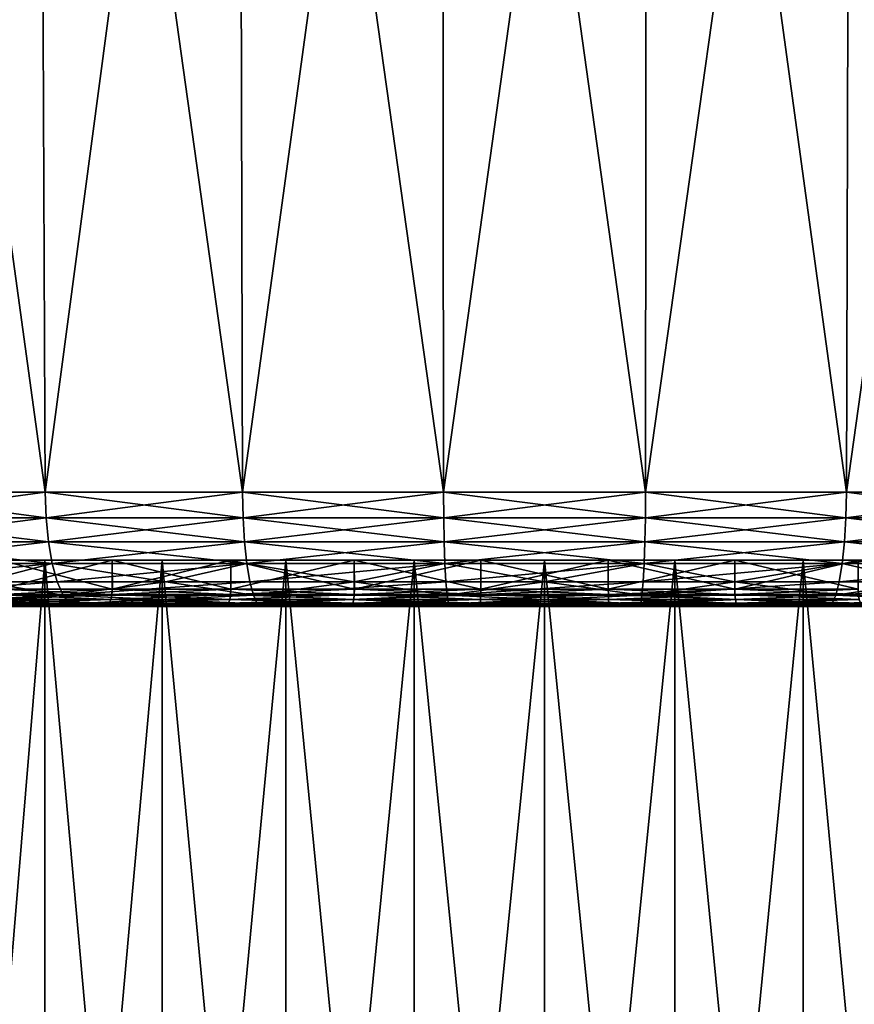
# Model space of a CAD drawing. Header units: metres. Extents: x -128 to 146, y -23 to 80.
# Tile 67 of 113: x 67 to 82, y 46 to 63. Entities that reach past the tile are written whole.
import ezdxf

# ---------------------------------------------------------------- set-up
doc = ezdxf.new("R2010")
doc.units = ezdxf.units.M
doc.layers.add('solid_509241_SW0001', color=7, linetype='CONTINUOUS')

msp = doc.modelspace()

# ---------------------------------------------------------------- linework, layer by layer
at = {"layer": 'solid_509241_SW0001'}
for points in [[(64.624939, 54.966671, -29.804159), (64.470505, 80, -30.19175), (67.805435, 80, -31.315411)], [(67.916946, 54.966648, 30.913363), (67.805435, 80, 31.315407), (64.470512, 80, 30.191746)], [(64.624939, 54.966671, 29.804155), (67.916946, 54.966648, 30.913363), (64.470512, 80, 30.191746)], [(67.916946, 54.966648, -30.913364), (64.624939, 54.966671, -29.804159), (67.805435, 80, -31.315411)], [(67.916946, 54.966648, -30.913364), (67.805435, 80, -31.315411), (71.242088, 80, -32.071869)], [(71.309586, 54.96664, 31.660139), (71.242088, 80, 32.071865), (67.805435, 80, 31.315407)], [(67.916946, 54.966648, 30.913363), (71.309586, 54.96664, 31.660139), (67.805435, 80, 31.315407)], [(71.309586, 54.96664, -31.660141), (67.916946, 54.966648, -30.913364), (71.242088, 80, -32.071869)], [(71.309586, 54.96664, -31.660141), (71.242088, 80, -32.071869), (74.740234, 80, -32.452328)], [(74.763077, 54.966663, 32.035728), (74.740234, 80, 32.452324), (71.242088, 80, 32.071865)], [(71.309586, 54.96664, 31.660139), (74.763077, 54.966663, 32.035728), (71.242088, 80, 32.071865)], [(74.763077, 54.966663, -32.035732), (71.309586, 54.96664, -31.660141), (74.740234, 80, -32.452328)], [(74.763077, 54.966663, -32.035732), (74.740234, 80, -32.452328), (78.259766, 80, -32.452328)], [(78.236923, 54.966663, 32.035728), (78.259766, 80, 32.452324), (74.740234, 80, 32.452324)], [(74.763077, 54.966663, 32.035728), (78.236923, 54.966663, 32.035728), (74.740234, 80, 32.452324)], [(78.236923, 54.966663, -32.035732), (74.763077, 54.966663, -32.035732), (78.259766, 80, -32.452328)], [(78.236923, 54.966663, -32.035732), (78.259766, 80, -32.452328), (81.757912, 80, -32.071869)], [(81.690414, 54.96664, -31.660141), (78.236923, 54.966663, -32.035732), (81.757912, 80, -32.071869)], [(78.236923, 54.966663, 32.035728), (81.690414, 54.96664, 31.660139), (78.259766, 80, 32.452324)], [(81.690414, 54.96664, 31.660139), (81.757912, 80, 32.071865), (78.259766, 80, 32.452324)], [(81.690414, 54.96664, -31.660141), (81.757912, 80, -32.071869), (85.194565, 80, -31.315411)], [(85.083054, 54.966648, -30.913364), (81.690414, 54.96664, -31.660141), (85.194565, 80, -31.315411)], [(81.690414, 54.96664, 31.660139), (85.083054, 54.966648, 30.913363), (81.757912, 80, 32.071865)], [(85.083054, 54.966648, 30.913363), (85.194565, 80, 31.315407), (81.757912, 80, 32.071865)], [(64.645821, 54.527153, -29.751743), (64.624939, 54.966671, -29.804159), (67.916946, 54.966648, -30.913364)], [(67.932037, 54.527153, 30.858997), (67.916946, 54.966648, 30.913363), (64.624939, 54.966671, 29.804155)], [(67.932037, 54.527153, 30.858997), (64.624939, 54.966671, 29.804155), (64.645821, 54.527153, 29.751741)], [(67.932037, 54.527153, -30.858999), (64.645821, 54.527153, -29.751743), (67.916946, 54.966648, -30.913364)], [(67.932037, 54.527153, -30.858999), (67.916946, 54.966648, -30.913364), (71.309586, 54.96664, -31.660141)], [(71.31871, 54.527153, 31.60446), (71.309586, 54.96664, 31.660139), (67.916946, 54.966648, 30.913363)], [(71.31871, 54.527153, 31.60446), (67.916946, 54.966648, 30.913363), (67.932037, 54.527153, 30.858997)], [(71.31871, 54.527153, -31.604462), (67.932037, 54.527153, -30.858999), (71.309586, 54.96664, -31.660141)], [(71.31871, 54.527153, -31.604462), (71.309586, 54.96664, -31.660141), (74.763077, 54.966663, -32.035732)], [(74.766129, 54.527153, 31.979389), (74.763077, 54.966663, 32.035728), (71.309586, 54.96664, 31.660139)], [(74.766129, 54.527153, 31.979389), (71.309586, 54.96664, 31.660139), (71.31871, 54.527153, 31.60446)], [(74.766129, 54.527153, -31.979391), (71.31871, 54.527153, -31.604462), (74.763077, 54.966663, -32.035732)], [(74.766129, 54.527153, -31.979391), (74.763077, 54.966663, -32.035732), (78.236923, 54.966663, -32.035732)], [(78.233871, 54.527153, 31.979389), (78.236923, 54.966663, 32.035728), (74.763077, 54.966663, 32.035728)], [(78.233871, 54.527153, 31.979389), (74.763077, 54.966663, 32.035728), (74.766129, 54.527153, 31.979389)], [(78.233871, 54.527153, -31.979391), (74.766129, 54.527153, -31.979391), (78.236923, 54.966663, -32.035732)], [(78.233871, 54.527153, -31.979391), (78.236923, 54.966663, -32.035732), (81.690414, 54.96664, -31.660141)], [(81.68129, 54.527153, 31.60446), (78.236923, 54.966663, 32.035728), (78.233871, 54.527153, 31.979389)], [(81.68129, 54.527153, -31.604462), (78.233871, 54.527153, -31.979391), (81.690414, 54.96664, -31.660141)], [(81.68129, 54.527153, 31.60446), (81.690414, 54.96664, 31.660139), (78.236923, 54.966663, 32.035728)], [(81.68129, 54.527153, -31.604462), (81.690414, 54.96664, -31.660141), (85.083054, 54.966648, -30.913364)], [(85.067963, 54.527153, -30.858999), (81.68129, 54.527153, -31.604462), (85.083054, 54.966648, -30.913364)], [(85.067963, 54.527153, 30.858997), (81.690414, 54.96664, 31.660139), (81.68129, 54.527153, 31.60446)], [(85.067963, 54.527153, 30.858997), (85.083054, 54.966648, 30.913363), (81.690414, 54.96664, 31.660139)], [(64.645821, 54.527153, 29.751741), (64.702087, 54.110447, 29.610519), (67.97271, 54.110447, 30.712521)], [(67.932037, 54.527153, 30.858997), (64.645821, 54.527153, 29.751741), (67.97271, 54.110447, 30.712521)], [(64.702087, 54.110447, -29.610523), (64.645821, 54.527153, -29.751743), (67.932037, 54.527153, -30.858999)], [(67.97271, 54.110447, -30.712524), (64.702087, 54.110447, -29.610523), (67.932037, 54.527153, -30.858999)], [(67.932037, 54.527153, 30.858997), (67.97271, 54.110447, 30.712521), (71.343307, 54.110447, 31.454445)], [(71.31871, 54.527153, 31.60446), (67.932037, 54.527153, 30.858997), (71.343307, 54.110447, 31.454445)], [(67.97271, 54.110447, -30.712524), (67.932037, 54.527153, -30.858999), (71.31871, 54.527153, -31.604462)], [(71.343307, 54.110447, -31.454449), (67.97271, 54.110447, -30.712524), (71.31871, 54.527153, -31.604462)], [(71.31871, 54.527153, 31.60446), (71.343307, 54.110447, 31.454445), (74.774361, 54.110447, 31.827595)], [(74.766129, 54.527153, 31.979389), (71.31871, 54.527153, 31.60446), (74.774361, 54.110447, 31.827595)], [(71.343307, 54.110447, -31.454449), (71.31871, 54.527153, -31.604462), (74.766129, 54.527153, -31.979391)], [(74.774361, 54.110447, -31.827597), (71.343307, 54.110447, -31.454449), (74.766129, 54.527153, -31.979391)], [(74.766129, 54.527153, 31.979389), (74.774361, 54.110447, 31.827595), (78.225639, 54.110447, 31.827595)], [(78.233871, 54.527153, 31.979389), (74.766129, 54.527153, 31.979389), (78.225639, 54.110447, 31.827595)], [(74.774361, 54.110447, -31.827597), (74.766129, 54.527153, -31.979391), (78.233871, 54.527153, -31.979391)], [(78.225639, 54.110447, -31.827597), (74.774361, 54.110447, -31.827597), (78.233871, 54.527153, -31.979391)], [(78.233871, 54.527153, 31.979389), (78.225639, 54.110447, 31.827595), (81.656693, 54.110447, 31.454445)], [(78.225639, 54.110447, -31.827597), (78.233871, 54.527153, -31.979391), (81.68129, 54.527153, -31.604462)], [(81.656693, 54.110447, -31.454449), (78.225639, 54.110447, -31.827597), (81.68129, 54.527153, -31.604462)], [(81.68129, 54.527153, 31.60446), (78.233871, 54.527153, 31.979389), (81.656693, 54.110447, 31.454445)], [(81.68129, 54.527153, 31.60446), (81.656693, 54.110447, 31.454445), (85.02729, 54.110447, 30.712521)], [(81.656693, 54.110447, -31.454449), (81.68129, 54.527153, -31.604462), (85.067963, 54.527153, -30.858999)], [(85.02729, 54.110447, -30.712524), (81.656693, 54.110447, -31.454449), (85.067963, 54.527153, -30.858999)], [(85.067963, 54.527153, 30.858997), (81.68129, 54.527153, 31.60446), (85.02729, 54.110447, 30.712521)], [(64.702087, 54.110447, 29.610519), (64.79097, 53.737499, 29.387447), (68.036949, 53.737499, 30.481146)], [(67.97271, 54.110447, 30.712521), (64.702087, 54.110447, 29.610519), (68.036949, 53.737499, 30.481146)], [(64.79097, 53.737499, -29.387451), (64.702087, 54.110447, -29.610523), (67.97271, 54.110447, -30.712524)], [(68.036949, 53.737499, -30.48115), (64.79097, 53.737499, -29.387451), (67.97271, 54.110447, -30.712524)], [(67.97271, 54.110447, 30.712521), (68.036949, 53.737499, 30.481146), (71.382156, 53.737499, 31.217482)], [(71.343307, 54.110447, 31.454445), (67.97271, 54.110447, 30.712521), (71.382156, 53.737499, 31.217482)], [(68.036949, 53.737499, -30.48115), (67.97271, 54.110447, -30.712524), (71.343307, 54.110447, -31.454449)], [(71.382156, 53.737499, -31.217484), (68.036949, 53.737499, -30.48115), (71.343307, 54.110447, -31.454449)], [(71.343307, 54.110447, 31.454445), (71.382156, 53.737499, 31.217482), (74.787361, 53.737499, 31.587818)], [(74.774361, 54.110447, 31.827595), (71.343307, 54.110447, 31.454445), (74.787361, 53.737499, 31.587818)], [(71.382156, 53.737499, -31.217484), (71.343307, 54.110447, -31.454449), (74.774361, 54.110447, -31.827597)], [(74.787361, 53.737499, -31.587822), (71.382156, 53.737499, -31.217484), (74.774361, 54.110447, -31.827597)], [(74.774361, 54.110447, 31.827595), (74.787361, 53.737499, 31.587818), (78.212639, 53.737499, 31.587818)], [(78.225639, 54.110447, 31.827595), (74.774361, 54.110447, 31.827595), (78.212639, 53.737499, 31.587818)], [(74.787361, 53.737499, -31.587822), (74.774361, 54.110447, -31.827597), (78.225639, 54.110447, -31.827597)], [(78.212639, 53.737499, -31.587822), (74.787361, 53.737499, -31.587822), (78.225639, 54.110447, -31.827597)], [(78.225639, 54.110447, 31.827595), (78.212639, 53.737499, 31.587818), (81.617844, 53.737499, 31.217482)], [(78.212639, 53.737499, -31.587822), (78.225639, 54.110447, -31.827597), (81.656693, 54.110447, -31.454449)], [(81.617844, 53.737499, -31.217484), (78.212639, 53.737499, -31.587822), (81.656693, 54.110447, -31.454449)], [(81.656693, 54.110447, 31.454445), (78.225639, 54.110447, 31.827595), (81.617844, 53.737499, 31.217482)], [(81.656693, 54.110447, 31.454445), (81.617844, 53.737499, 31.217482), (84.963051, 53.737499, 30.481146)], [(81.617844, 53.737499, -31.217484), (81.656693, 54.110447, -31.454449), (85.02729, 54.110447, -30.712524)], [(84.963051, 53.737499, -30.48115), (81.617844, 53.737499, -31.217484), (85.02729, 54.110447, -30.712524)], [(85.02729, 54.110447, 30.712521), (81.656693, 54.110447, 31.454445), (84.963051, 53.737499, 30.481146)], [(66.044525, 31.299999, -13.625845), (66.04451, 53.799999, -13.625834), (67.912491, 53.799999, -14.87398)], [(67.149841, 53.799999, -14.733542), (67.912491, 53.799999, -14.87398), (66.04451, 53.799999, -13.625834)], [(67.912498, 31.299999, 14.873984), (67.912491, 53.799999, 14.873977), (66.04451, 53.799999, 13.625831)], [(67.149841, 53.799999, 14.73354), (66.04451, 53.799999, 13.625831), (67.912491, 53.799999, 14.873977)], [(66.044525, 31.299999, 13.625842), (67.912498, 31.299999, 14.873984), (66.04451, 53.799999, 13.625831)], [(67.912498, 31.299999, -14.873987), (66.044525, 31.299999, -13.625845), (67.912491, 53.799999, -14.87398)], [(67.149841, 53.799999, -14.733542), (67.149254, 53.299999, -14.733168), (69.069557, 53.299999, -15.788958)], [(69.070137, 53.799999, -15.789231), (67.912491, 53.799999, -14.87398), (67.149841, 53.799999, -14.733542)], [(67.149841, 53.799999, 14.73354), (67.912491, 53.799999, 14.873977), (69.070137, 53.799999, 15.789227)], [(67.149841, 53.799999, 14.73354), (69.070137, 53.799999, 15.789227), (67.150185, 53.299999, 14.733758)], [(69.070137, 53.799999, -15.789231), (67.149841, 53.799999, -14.733542), (69.069557, 53.299999, -15.788958)], [(69.070137, 53.799999, 15.789227), (69.070625, 53.299999, 15.789459), (67.150185, 53.299999, 14.733758)], [(67.912498, 31.299999, -14.873987), (67.912491, 53.799999, -14.87398), (69.927414, 53.799999, -15.867631)], [(69.070137, 53.799999, -15.789231), (69.927414, 53.799999, -15.867631), (67.912491, 53.799999, -14.87398)], [(69.927414, 31.299999, 15.867629), (69.927414, 53.799999, 15.867628), (67.912491, 53.799999, 14.873977)], [(69.070137, 53.799999, 15.789227), (67.912491, 53.799999, 14.873977), (69.927414, 53.799999, 15.867628)], [(67.912498, 31.299999, 14.873984), (69.927414, 31.299999, 15.867629), (67.912491, 53.799999, 14.873977)], [(69.927414, 31.299999, -15.867632), (67.912498, 31.299999, -14.873987), (69.927414, 53.799999, -15.867631)], [(69.070137, 53.799999, -15.789231), (69.069557, 53.299999, -15.788958), (71.106857, 53.299999, -16.595682)], [(71.10759, 53.799999, -16.595919), (69.927414, 53.799999, -15.867631), (69.070137, 53.799999, -15.789231)], [(69.070137, 53.799999, 15.789227), (69.927414, 53.799999, 15.867628), (71.10759, 53.799999, 16.595915)], [(69.070137, 53.799999, 15.789227), (71.10759, 53.799999, 16.595915), (69.070625, 53.299999, 15.789459)], [(71.10759, 53.799999, -16.595919), (69.070137, 53.799999, -15.789231), (71.106857, 53.299999, -16.595682)], [(71.10759, 53.799999, 16.595915), (71.10817, 53.299999, 16.596106), (69.070625, 53.299999, 15.789459)], [(69.927414, 31.299999, -15.867632), (69.927414, 53.799999, -15.867631), (72.054794, 53.799999, -16.589781)], [(71.10759, 53.799999, -16.595919), (72.054794, 53.799999, -16.589781), (69.927414, 53.799999, -15.867631)], [(72.054779, 31.299999, -16.589777), (69.927414, 31.299999, -15.867632), (72.054794, 53.799999, -16.589781)], [(72.054779, 31.299999, 16.589775), (72.054794, 53.799999, 16.589777), (69.927414, 53.799999, 15.867628)], [(71.10759, 53.799999, 16.595915), (69.927414, 53.799999, 15.867628), (72.054794, 53.799999, 16.589777)], [(69.927414, 31.299999, 15.867629), (72.054779, 31.299999, 16.589775), (69.927414, 53.799999, 15.867628)], [(71.10759, 53.799999, -16.595919), (71.106857, 53.299999, -16.595682), (73.229347, 53.299999, -17.140757)], [(73.230125, 53.799999, -17.140902), (72.054794, 53.799999, -16.589781), (71.10759, 53.799999, -16.595919)], [(71.10759, 53.799999, 16.595915), (72.054794, 53.799999, 16.589777), (73.230125, 53.799999, 17.1409)], [(71.10759, 53.799999, 16.595915), (73.230125, 53.799999, 17.1409), (71.10817, 53.299999, 16.596106)], [(73.230125, 53.799999, -17.140902), (71.10759, 53.799999, -16.595919), (73.229347, 53.299999, -17.140757)], [(73.230125, 53.799999, 17.1409), (73.230774, 53.299999, 17.141026), (71.10817, 53.299999, 16.596106)], [(72.054779, 31.299999, -16.589777), (72.054794, 53.799999, -16.589781), (74.258232, 53.799999, -17.028069)], [(74.258209, 31.299999, -17.028067), (72.054779, 31.299999, -16.589777), (74.258232, 53.799999, -17.028069)], [(72.054779, 31.299999, 16.589775), (74.258209, 31.299999, 17.028063), (72.054794, 53.799999, 16.589777)], [(73.230125, 53.799999, -17.140902), (74.258232, 53.799999, -17.028069), (72.054794, 53.799999, -16.589781)], [(74.258209, 31.299999, 17.028063), (74.258232, 53.799999, 17.028067), (72.054794, 53.799999, 16.589777)], [(73.230125, 53.799999, 17.1409), (72.054794, 53.799999, 16.589777), (74.258232, 53.799999, 17.028067)], [(73.230125, 53.799999, -17.140902), (73.229347, 53.299999, -17.140757), (75.403542, 53.299999, -17.415524)], [(75.404274, 53.799999, -17.415567), (74.258232, 53.799999, -17.028069), (73.230125, 53.799999, -17.140902)], [(73.230125, 53.799999, 17.1409), (74.258232, 53.799999, 17.028067), (75.404274, 53.799999, 17.415564)], [(73.230125, 53.799999, 17.1409), (75.404274, 53.799999, 17.415564), (73.230774, 53.299999, 17.141026)], [(75.404274, 53.799999, -17.415567), (73.230125, 53.799999, -17.140902), (75.403542, 53.299999, -17.415524)], [(75.404274, 53.799999, 17.415564), (75.404999, 53.299999, 17.415613), (73.230774, 53.299999, 17.141026)], [(74.258209, 31.299999, -17.028067), (74.258232, 53.799999, -17.028069), (76.5, 53.799999, -17.175001)], [(76.5, 31.299999, -17.175001), (74.258209, 31.299999, -17.028067), (76.5, 53.799999, -17.175001)], [(74.258209, 31.299999, 17.028063), (76.5, 31.299999, 17.174997), (74.258232, 53.799999, 17.028067)], [(75.404274, 53.799999, -17.415567), (76.5, 53.799999, -17.175001), (74.258232, 53.799999, -17.028069)], [(76.5, 31.299999, 17.174997), (76.5, 53.799999, 17.174997), (74.258232, 53.799999, 17.028067)], [(75.404274, 53.799999, 17.415564), (74.258232, 53.799999, 17.028067), (76.5, 53.799999, 17.174997)], [(75.404274, 53.799999, -17.415567), (75.403542, 53.299999, -17.415524), (77.595001, 53.299999, -17.415615)], [(77.595726, 53.799999, -17.415567), (76.5, 53.799999, -17.175001), (75.404274, 53.799999, -17.415567)], [(75.404274, 53.799999, 17.415564), (76.5, 53.799999, 17.174997), (77.595726, 53.799999, 17.415564)], [(75.404274, 53.799999, 17.415564), (77.595726, 53.799999, 17.415564), (75.404999, 53.299999, 17.415613)], [(77.595726, 53.799999, -17.415567), (75.404274, 53.799999, -17.415567), (77.595001, 53.299999, -17.415615)], [(77.595726, 53.799999, 17.415564), (77.596458, 53.299999, 17.41552), (75.404999, 53.299999, 17.415613)], [(76.5, 31.299999, -17.175001), (76.5, 53.799999, -17.175001), (78.741768, 53.799999, -17.028069)], [(77.595726, 53.799999, -17.415567), (78.741768, 53.799999, -17.028069), (76.5, 53.799999, -17.175001)], [(78.741791, 31.299999, -17.028067), (76.5, 31.299999, -17.175001), (78.741768, 53.799999, -17.028069)], [(78.741791, 31.299999, 17.028063), (78.741768, 53.799999, 17.028067), (76.5, 53.799999, 17.174997)], [(77.595726, 53.799999, 17.415564), (76.5, 53.799999, 17.174997), (78.741768, 53.799999, 17.028067)], [(76.5, 31.299999, 17.174997), (78.741791, 31.299999, 17.028063), (76.5, 53.799999, 17.174997)], [(77.595726, 53.799999, -17.415567), (77.595001, 53.299999, -17.415615), (79.769226, 53.299999, -17.141029)], [(79.769875, 53.799999, -17.140902), (78.741768, 53.799999, -17.028069), (77.595726, 53.799999, -17.415567)], [(77.595726, 53.799999, 17.415564), (78.741768, 53.799999, 17.028067), (79.769875, 53.799999, 17.1409)], [(77.595726, 53.799999, 17.415564), (79.769875, 53.799999, 17.1409), (77.596458, 53.299999, 17.41552)], [(79.769875, 53.799999, -17.140902), (77.595726, 53.799999, -17.415567), (79.769226, 53.299999, -17.141029)], [(79.769875, 53.799999, 17.1409), (79.770653, 53.299999, 17.140753), (77.596458, 53.299999, 17.41552)], [(78.741791, 31.299999, -17.028067), (78.741768, 53.799999, -17.028069), (80.945206, 53.799999, -16.589781)], [(79.769875, 53.799999, -17.140902), (80.945206, 53.799999, -16.589781), (78.741768, 53.799999, -17.028069)], [(80.945221, 31.299999, 16.589775), (80.945206, 53.799999, 16.589777), (78.741768, 53.799999, 17.028067)], [(79.769875, 53.799999, 17.1409), (78.741768, 53.799999, 17.028067), (80.945206, 53.799999, 16.589777)], [(78.741791, 31.299999, 17.028063), (80.945221, 31.299999, 16.589775), (78.741768, 53.799999, 17.028067)], [(80.945221, 31.299999, -16.589777), (78.741791, 31.299999, -17.028067), (80.945206, 53.799999, -16.589781)], [(79.769875, 53.799999, -17.140902), (79.769226, 53.299999, -17.141029), (81.89183, 53.299999, -16.596109)], [(81.89241, 53.799999, -16.595919), (80.945206, 53.799999, -16.589781), (79.769875, 53.799999, -17.140902)], [(79.769875, 53.799999, 17.1409), (80.945206, 53.799999, 16.589777), (81.89241, 53.799999, 16.595915)], [(79.769875, 53.799999, 17.1409), (81.89241, 53.799999, 16.595915), (79.770653, 53.299999, 17.140753)], [(81.89241, 53.799999, -16.595919), (79.769875, 53.799999, -17.140902), (81.89183, 53.299999, -16.596109)], [(81.89241, 53.799999, 16.595915), (81.893143, 53.299999, 16.59568), (79.770653, 53.299999, 17.140753)], [(80.945221, 31.299999, -16.589777), (80.945206, 53.799999, -16.589781), (83.072586, 53.799999, -15.867631)], [(81.89241, 53.799999, -16.595919), (83.072586, 53.799999, -15.867631), (80.945206, 53.799999, -16.589781)], [(83.072586, 31.299999, 15.867629), (83.072586, 53.799999, 15.867628), (80.945206, 53.799999, 16.589777)], [(81.89241, 53.799999, 16.595915), (80.945206, 53.799999, 16.589777), (83.072586, 53.799999, 15.867628)], [(80.945221, 31.299999, 16.589775), (83.072586, 31.299999, 15.867629), (80.945206, 53.799999, 16.589777)], [(83.072586, 31.299999, -15.867632), (80.945221, 31.299999, -16.589777), (83.072586, 53.799999, -15.867631)], [(68.036949, 53.737499, 30.481146), (64.79097, 53.737499, 29.387447), (66.822273, 53.426647, 29.784986)], [(64.908089, 53.426647, -29.093498), (64.79097, 53.737499, -29.387451), (68.036949, 53.737499, -30.48115)], [(68.121605, 53.426647, -30.176256), (64.908089, 53.426647, -29.093498), (68.036949, 53.737499, -30.48115)], [(68.036949, 53.737499, 30.481146), (66.822273, 53.426647, 29.784986), (69.988663, 53.426647, 30.633419)], [(71.382156, 53.737499, 31.217482), (68.036949, 53.737499, 30.481146), (69.988663, 53.426647, 30.633419)], [(68.121605, 53.426647, -30.176256), (68.036949, 53.737499, -30.48115), (71.382156, 53.737499, -31.217484)], [(71.433342, 53.426647, -30.905226), (68.121605, 53.426647, -30.176256), (71.382156, 53.737499, -31.217484)], [(71.382156, 53.737499, 31.217482), (69.988663, 53.426647, 30.633419), (73.226402, 53.426647, 31.146225)], [(74.787361, 53.737499, 31.587818), (71.382156, 53.737499, 31.217482), (73.226402, 53.426647, 31.146225)], [(71.433342, 53.426647, -30.905226), (71.382156, 53.737499, -31.217484), (74.787361, 53.737499, -31.587822)], [(74.804489, 53.426647, -31.27186), (71.433342, 53.426647, -30.905226), (74.787361, 53.737499, -31.587822)], [(74.787361, 53.737499, 31.587818), (73.226402, 53.426647, 31.146225), (76.5, 53.426647, 31.317787)], [(78.212639, 53.737499, 31.587818), (74.787361, 53.737499, 31.587818), (76.5, 53.426647, 31.317787)], [(74.804489, 53.426647, -31.27186), (74.787361, 53.737499, -31.587822), (78.212639, 53.737499, -31.587822)], [(78.195511, 53.426647, -31.27186), (74.804489, 53.426647, -31.27186), (78.212639, 53.737499, -31.587822)], [(78.212639, 53.737499, 31.587818), (76.5, 53.426647, 31.317787), (79.773598, 53.426647, 31.146225)], [(78.195511, 53.426647, -31.27186), (78.212639, 53.737499, -31.587822), (81.617844, 53.737499, -31.217484)], [(81.566658, 53.426647, -30.905226), (78.195511, 53.426647, -31.27186), (81.617844, 53.737499, -31.217484)], [(81.617844, 53.737499, 31.217482), (78.212639, 53.737499, 31.587818), (79.773598, 53.426647, 31.146225)], [(81.617844, 53.737499, 31.217482), (79.773598, 53.426647, 31.146225), (83.011337, 53.426647, 30.633419)], [(81.566658, 53.426647, -30.905226), (81.617844, 53.737499, -31.217484), (84.963051, 53.737499, -30.48115)], [(84.878395, 53.426647, -30.176256), (81.566658, 53.426647, -30.905226), (84.963051, 53.737499, -30.48115)], [(84.963051, 53.737499, 30.481146), (81.617844, 53.737499, 31.217482), (83.011337, 53.426647, 30.633419)], [(65.047691, 53.193188, -28.743126), (64.908089, 53.426647, -29.093498), (68.121605, 53.426647, -30.176256)], [(66.822273, 53.426647, 29.784986), (65.047691, 53.193188, 28.743122), (68.222504, 53.193188, 29.812841)], [(68.222504, 53.193188, -29.812845), (65.047691, 53.193188, -28.743126), (68.121605, 53.426647, -30.176256)], [(69.988663, 53.426647, 30.633419), (66.822273, 53.426647, 29.784986), (68.222504, 53.193188, 29.812841)], [(67.150185, 53.299999, 14.733758), (69.064064, 53.207165, 15.802305), (67.142166, 53.207195, 14.745715)], [(69.069557, 53.299999, -15.788958), (67.142166, 53.207195, -14.745718), (69.064064, 53.207165, -15.802308)], [(69.069557, 53.299999, -15.788958), (67.149254, 53.299999, -14.733168), (67.142166, 53.207195, -14.745718)], [(67.150185, 53.299999, 14.733758), (69.070625, 53.299999, 15.789459), (69.064064, 53.207165, 15.802305)], [(68.222504, 53.193188, -29.812845), (68.121605, 53.426647, -30.176256), (71.433342, 53.426647, -30.905226)], [(69.988663, 53.426647, 30.633419), (68.222504, 53.193188, 29.812841), (71.494362, 53.193188, 30.533031)], [(71.494362, 53.193188, -30.533035), (68.222504, 53.193188, -29.812845), (71.433342, 53.426647, -30.905226)], [(69.070625, 53.299999, 15.789459), (71.103233, 53.207142, 16.609682), (69.064064, 53.207165, 15.802305)], [(71.106857, 53.299999, -16.595682), (69.064064, 53.207165, -15.802308), (71.103233, 53.207142, -16.609686)], [(71.106857, 53.299999, -16.595682), (69.069557, 53.299999, -15.788958), (69.064064, 53.207165, -15.802308)], [(69.070625, 53.299999, 15.789459), (71.10817, 53.299999, 16.596106), (71.103233, 53.207142, 16.609682)], [(73.226402, 53.426647, 31.146225), (69.988663, 53.426647, 30.633419), (71.494362, 53.193188, 30.533031)], [(71.10817, 53.299999, 16.596106), (73.227516, 53.207127, 17.155113), (71.103233, 53.207142, 16.609682)], [(73.229347, 53.299999, -17.140757), (71.103233, 53.207142, -16.609686), (73.227516, 53.207127, -17.155117)], [(73.229347, 53.299999, -17.140757), (71.106857, 53.299999, -16.595682), (71.103233, 53.207142, -16.609686)], [(71.10817, 53.299999, 16.596106), (73.230774, 53.299999, 17.141026), (73.227516, 53.207127, 17.155113)], [(71.494362, 53.193188, -30.533035), (71.433342, 53.426647, -30.905226), (74.804489, 53.426647, -31.27186)], [(73.226402, 53.426647, 31.146225), (71.494362, 53.193188, 30.533031), (74.824905, 53.193188, 30.89525)], [(74.824905, 53.193188, -30.895254), (71.494362, 53.193188, -30.533035), (74.804489, 53.426647, -31.27186)], [(76.5, 53.426647, 31.317787), (73.226402, 53.426647, 31.146225), (74.824905, 53.193188, 30.89525)], [(73.230774, 53.299999, 17.141026), (75.403404, 53.207119, 17.429996), (73.227516, 53.207127, 17.155113)], [(75.403542, 53.299999, -17.415524), (73.227516, 53.207127, -17.155117), (75.403404, 53.207119, -17.43)], [(75.403542, 53.299999, -17.415524), (73.229347, 53.299999, -17.140757), (73.227516, 53.207127, -17.155117)], [(73.230774, 53.299999, 17.141026), (75.404999, 53.299999, 17.415613), (75.403404, 53.207119, 17.429996)], [(74.824905, 53.193188, -30.895254), (74.804489, 53.426647, -31.27186), (78.195511, 53.426647, -31.27186)], [(76.5, 53.426647, 31.317787), (74.824905, 53.193188, 30.89525), (78.175095, 53.193188, 30.89525)], [(78.175095, 53.193188, -30.895254), (74.824905, 53.193188, -30.895254), (78.195511, 53.426647, -31.27186)], [(75.404999, 53.299999, 17.415613), (77.596596, 53.207119, 17.429996), (75.403404, 53.207119, 17.429996)], [(77.595001, 53.299999, -17.415615), (75.403404, 53.207119, -17.43), (77.596596, 53.207119, -17.43)], [(77.595001, 53.299999, -17.415615), (75.403542, 53.299999, -17.415524), (75.403404, 53.207119, -17.43)], [(75.404999, 53.299999, 17.415613), (77.596458, 53.299999, 17.41552), (77.596596, 53.207119, 17.429996)], [(79.773598, 53.426647, 31.146225), (76.5, 53.426647, 31.317787), (78.175095, 53.193188, 30.89525)], [(79.769226, 53.299999, -17.141029), (77.595001, 53.299999, -17.415615), (77.596596, 53.207119, -17.43)], [(77.596458, 53.299999, 17.41552), (79.772484, 53.207127, 17.155113), (77.596596, 53.207119, 17.429996)], [(77.596458, 53.299999, 17.41552), (79.770653, 53.299999, 17.140753), (79.772484, 53.207127, 17.155113)], [(79.769226, 53.299999, -17.141029), (77.596596, 53.207119, -17.43), (79.772484, 53.207127, -17.155117)], [(79.773598, 53.426647, 31.146225), (78.175095, 53.193188, 30.89525), (81.505638, 53.193188, 30.533031)], [(78.175095, 53.193188, -30.895254), (78.195511, 53.426647, -31.27186), (81.566658, 53.426647, -30.905226)], [(81.505638, 53.193188, -30.533035), (78.175095, 53.193188, -30.895254), (81.566658, 53.426647, -30.905226)], [(81.89183, 53.299999, -16.596109), (79.769226, 53.299999, -17.141029), (79.772484, 53.207127, -17.155117)], [(79.770653, 53.299999, 17.140753), (81.896767, 53.207142, 16.609682), (79.772484, 53.207127, 17.155113)], [(79.770653, 53.299999, 17.140753), (81.893143, 53.299999, 16.59568), (81.896767, 53.207142, 16.609682)], [(81.89183, 53.299999, -16.596109), (79.772484, 53.207127, -17.155117), (81.896767, 53.207142, -16.609686)], [(83.011337, 53.426647, 30.633419), (79.773598, 53.426647, 31.146225), (81.505638, 53.193188, 30.533031)], [(83.011337, 53.426647, 30.633419), (81.505638, 53.193188, 30.533031), (84.777496, 53.193188, 29.812841)], [(81.505638, 53.193188, -30.533035), (81.566658, 53.426647, -30.905226), (84.878395, 53.426647, -30.176256)], [(84.777496, 53.193188, -29.812845), (81.505638, 53.193188, -30.533035), (84.878395, 53.426647, -30.176256)], [(65.047691, 53.193188, 28.743122), (65.202904, 53.048603, 28.353563), (68.334694, 53.048603, 29.408783)], [(68.222504, 53.193188, 29.812841), (65.047691, 53.193188, 28.743122), (68.334694, 53.048603, 29.408783)], [(65.202904, 53.048603, -28.353567), (65.047691, 53.193188, -28.743126), (68.222504, 53.193188, -29.812845)], [(68.334694, 53.048603, -29.408787), (65.202904, 53.048603, -28.353567), (68.222504, 53.193188, -29.812845)], [(67.119263, 53.123333, 14.781803), (69.045868, 53.123306, 15.84098), (67.083565, 53.056847, 14.838056)], [(67.083565, 53.056847, -14.838058), (69.017502, 53.056816, -15.901265), (67.119263, 53.123333, -14.781807)], [(69.045868, 53.123306, 15.84098), (69.017502, 53.056816, 15.901262), (67.083565, 53.056847, 14.838056)], [(67.119263, 53.123333, 14.781803), (67.142166, 53.207195, 14.745715), (69.064064, 53.207165, 15.802305)], [(67.119263, 53.123333, -14.781807), (69.045868, 53.123306, -15.840982), (67.142166, 53.207195, -14.745718)], [(67.119263, 53.123333, 14.781803), (69.064064, 53.207165, 15.802305), (69.045868, 53.123306, 15.84098)], [(69.017502, 53.056816, -15.901265), (69.045868, 53.123306, -15.840982), (67.119263, 53.123333, -14.781807)], [(69.045868, 53.123306, -15.840982), (69.064064, 53.207165, -15.802308), (67.142166, 53.207195, -14.745718)], [(68.222504, 53.193188, 29.812841), (68.334694, 53.048603, 29.408783), (71.562202, 53.048603, 30.119213)], [(71.494362, 53.193188, 30.533031), (68.222504, 53.193188, 29.812841), (71.562202, 53.048603, 30.119213)], [(68.334694, 53.048603, -29.408787), (68.222504, 53.193188, -29.812845), (71.494362, 53.193188, -30.533035)], [(71.562202, 53.048603, -30.119217), (68.334694, 53.048603, -29.408787), (71.494362, 53.193188, -30.533035)], [(69.045868, 53.123306, 15.84098), (71.090027, 53.123283, 16.650331), (69.017502, 53.056816, 15.901262)], [(69.017502, 53.056816, -15.901265), (71.069435, 53.056793, -16.713699), (69.045868, 53.123306, -15.840982)], [(71.090027, 53.123283, 16.650331), (71.069435, 53.056793, 16.713696), (69.017502, 53.056816, 15.901262)], [(69.045868, 53.123306, 15.84098), (69.064064, 53.207165, 15.802305), (71.103233, 53.207142, 16.609682)], [(69.045868, 53.123306, -15.840982), (71.090027, 53.123283, -16.650335), (69.064064, 53.207165, -15.802308)], [(69.045868, 53.123306, 15.84098), (71.103233, 53.207142, 16.609682), (71.090027, 53.123283, 16.650331)], [(71.069435, 53.056793, -16.713699), (71.090027, 53.123283, -16.650335), (69.045868, 53.123306, -15.840982)], [(71.090027, 53.123283, -16.650335), (71.103233, 53.207142, -16.609686), (69.064064, 53.207165, -15.802308)], [(71.090027, 53.123283, 16.650331), (73.219505, 53.123268, 17.197098), (71.069435, 53.056793, 16.713696)], [(71.069435, 53.056793, -16.713699), (73.207024, 53.056778, -17.262545), (71.090027, 53.123283, -16.650335)], [(73.219505, 53.123268, 17.197098), (73.207024, 53.056778, 17.262543), (71.069435, 53.056793, 16.713696)], [(71.090027, 53.123283, 16.650331), (71.103233, 53.207142, 16.609682), (73.227516, 53.207127, 17.155113)], [(71.090027, 53.123283, -16.650335), (73.219505, 53.123268, -17.197102), (71.103233, 53.207142, -16.609686)], [(71.090027, 53.123283, 16.650331), (73.227516, 53.207127, 17.155113), (73.219505, 53.123268, 17.197098)], [(73.207024, 53.056778, -17.262545), (73.219505, 53.123268, -17.197102), (71.090027, 53.123283, -16.650335)], [(73.219505, 53.123268, -17.197102), (73.227516, 53.207127, -17.155117), (71.103233, 53.207142, -16.609686)], [(71.494362, 53.193188, 30.533031), (71.562202, 53.048603, 30.119213), (74.84761, 53.048603, 30.476522)], [(74.824905, 53.193188, 30.89525), (71.494362, 53.193188, 30.533031), (74.84761, 53.048603, 30.476522)], [(71.562202, 53.048603, -30.119217), (71.494362, 53.193188, -30.533035), (74.824905, 53.193188, -30.895254)], [(74.84761, 53.048603, -30.476526), (71.562202, 53.048603, -30.119217), (74.824905, 53.193188, -30.895254)], [(73.219505, 53.123268, 17.197098), (75.400726, 53.12326, 17.472654), (73.207024, 53.056778, 17.262543)], [(73.207024, 53.056778, -17.262545), (75.396538, 53.05677, -17.53915), (73.219505, 53.123268, -17.197102)], [(75.400726, 53.12326, 17.472654), (75.396538, 53.05677, 17.539146), (73.207024, 53.056778, 17.262543)], [(73.219505, 53.123268, 17.197098), (73.227516, 53.207127, 17.155113), (75.403404, 53.207119, 17.429996)], [(73.219505, 53.123268, -17.197102), (75.400726, 53.12326, -17.472658), (73.227516, 53.207127, -17.155117)], [(73.219505, 53.123268, 17.197098), (75.403404, 53.207119, 17.429996), (75.400726, 53.12326, 17.472654)], [(75.396538, 53.05677, -17.53915), (75.400726, 53.12326, -17.472658), (73.219505, 53.123268, -17.197102)], [(75.400726, 53.12326, -17.472658), (75.403404, 53.207119, -17.43), (73.227516, 53.207127, -17.155117)], [(74.824905, 53.193188, 30.89525), (74.84761, 53.048603, 30.476522), (78.15239, 53.048603, 30.476522)], [(78.175095, 53.193188, 30.89525), (74.824905, 53.193188, 30.89525), (78.15239, 53.048603, 30.476522)], [(74.84761, 53.048603, -30.476526), (74.824905, 53.193188, -30.895254), (78.175095, 53.193188, -30.895254)], [(78.15239, 53.048603, -30.476526), (74.84761, 53.048603, -30.476526), (78.175095, 53.193188, -30.895254)], [(77.599274, 53.12326, 17.472654), (77.603462, 53.05677, 17.539146), (75.396538, 53.05677, 17.539146)], [(75.400726, 53.12326, 17.472654), (77.599274, 53.12326, 17.472654), (75.396538, 53.05677, 17.539146)], [(75.396538, 53.05677, -17.53915), (77.603462, 53.05677, -17.53915), (75.400726, 53.12326, -17.472658)], [(75.400726, 53.12326, 17.472654), (75.403404, 53.207119, 17.429996), (77.596596, 53.207119, 17.429996)], [(75.400726, 53.12326, 17.472654), (77.596596, 53.207119, 17.429996), (77.599274, 53.12326, 17.472654)], [(75.400726, 53.12326, -17.472658), (77.599274, 53.12326, -17.472658), (75.403404, 53.207119, -17.43)], [(77.603462, 53.05677, -17.53915), (77.599274, 53.12326, -17.472658), (75.400726, 53.12326, -17.472658)], [(77.599274, 53.12326, -17.472658), (77.596596, 53.207119, -17.43), (75.403404, 53.207119, -17.43)], [(77.599274, 53.12326, 17.472654), (77.596596, 53.207119, 17.429996), (79.772484, 53.207127, 17.155113)], [(79.780495, 53.123268, -17.197102), (79.772484, 53.207127, -17.155117), (77.596596, 53.207119, -17.43)], [(77.599274, 53.12326, -17.472658), (79.780495, 53.123268, -17.197102), (77.596596, 53.207119, -17.43)], [(77.599274, 53.12326, 17.472654), (79.772484, 53.207127, 17.155113), (79.780495, 53.123268, 17.197098)], [(77.599274, 53.12326, 17.472654), (79.780495, 53.123268, 17.197098), (77.603462, 53.05677, 17.539146)], [(79.792976, 53.056778, -17.262545), (79.780495, 53.123268, -17.197102), (77.599274, 53.12326, -17.472658)], [(77.603462, 53.05677, -17.53915), (79.792976, 53.056778, -17.262545), (77.599274, 53.12326, -17.472658)], [(79.780495, 53.123268, 17.197098), (79.792976, 53.056778, 17.262543), (77.603462, 53.05677, 17.539146)], [(78.175095, 53.193188, 30.89525), (78.15239, 53.048603, 30.476522), (81.437798, 53.048603, 30.119213)], [(78.15239, 53.048603, -30.476526), (78.175095, 53.193188, -30.895254), (81.505638, 53.193188, -30.533035)], [(81.437798, 53.048603, -30.119217), (78.15239, 53.048603, -30.476526), (81.505638, 53.193188, -30.533035)], [(81.505638, 53.193188, 30.533031), (78.175095, 53.193188, 30.89525), (81.437798, 53.048603, 30.119213)], [(79.780495, 53.123268, 17.197098), (79.772484, 53.207127, 17.155113), (81.896767, 53.207142, 16.609682)], [(81.909973, 53.123283, -16.650335), (81.896767, 53.207142, -16.609686), (79.772484, 53.207127, -17.155117)], [(79.780495, 53.123268, -17.197102), (81.909973, 53.123283, -16.650335), (79.772484, 53.207127, -17.155117)], [(79.780495, 53.123268, 17.197098), (81.896767, 53.207142, 16.609682), (81.909973, 53.123283, 16.650331)], [(79.780495, 53.123268, 17.197098), (81.909973, 53.123283, 16.650331), (79.792976, 53.056778, 17.262543)], [(81.930565, 53.056793, -16.713699), (81.909973, 53.123283, -16.650335), (79.780495, 53.123268, -17.197102)], [(79.792976, 53.056778, -17.262545), (81.930565, 53.056793, -16.713699), (79.780495, 53.123268, -17.197102)], [(81.909973, 53.123283, 16.650331), (81.930565, 53.056793, 16.713696), (79.792976, 53.056778, 17.262543)], [(81.505638, 53.193188, 30.533031), (81.437798, 53.048603, 30.119213), (84.665306, 53.048603, 29.408783)], [(81.437798, 53.048603, -30.119217), (81.505638, 53.193188, -30.533035), (84.777496, 53.193188, -29.812845)], [(84.665306, 53.048603, -29.408787), (81.437798, 53.048603, -30.119217), (84.777496, 53.193188, -29.812845)], [(84.777496, 53.193188, 29.812841), (81.505638, 53.193188, 30.533031), (84.665306, 53.048603, 29.408783)], [(67.966148, 53, 15.563647), (51.013012, 53, 15.981351), (50.153362, 53, 14.520511)], [(67.003876, 53, 14.995891), (67.966148, 53, 15.563647), (50.153362, 53, 14.520511)], [(72.101349, 53, 17.196125), (51.955505, 53, 17.394205), (51.013012, 53, 15.981351)], [(71.027557, 53, 16.88512), (72.101349, 53, 17.196125), (51.013012, 53, 15.981351)], [(68.960159, 53, 16.06875), (71.027557, 53, 16.88512), (51.013012, 53, 15.981351)], [(67.966148, 53, 15.563647), (68.960159, 53, 16.06875), (51.013012, 53, 15.981351)], [(68.921593, 53, -16.050602), (51.013123, 53, -15.981529), (51.955635, 53, -17.394392)], [(67.924973, 53, -15.540998), (66.964294, 53, -14.970758), (51.013123, 53, -15.981529)], [(68.921593, 53, -16.050602), (67.924973, 53, -15.540998), (51.013123, 53, -15.981529)], [(75.416161, 53, 17.716679), (52.974186, 53, 18.749027), (51.955505, 53, 17.394205)], [(74.304489, 53, 17.613489), (75.416161, 53, 17.716679), (51.955505, 53, 17.394205)], [(73.196526, 53, 17.439674), (74.304489, 53, 17.613489), (51.955505, 53, 17.394205)], [(72.101349, 53, 17.196125), (73.196526, 53, 17.439674), (51.955505, 53, 17.394205)], [(73.146675, 53, -17.430164), (51.955635, 53, -17.394392), (52.974236, 53, -18.749092)], [(69.948654, 53, -16.496498), (68.921593, 53, -16.050602), (51.955635, 53, -17.394392)], [(70.997871, 53, -16.875463), (69.948654, 53, -16.496498), (51.955635, 53, -17.394392)], [(73.146675, 53, -17.430164), (70.997871, 53, -16.875463), (51.955635, 53, -17.394392)], [(52.974186, 53, 18.749027), (100.025764, 53, 18.74909), (98.938385, 53, 20.037703)], [(75.416161, 53, 17.716679), (100.025764, 53, 18.74909), (52.974186, 53, 18.749027)], [(52.974186, 53, 18.749027), (98.938385, 53, 20.037703), (54.061714, 53, 20.037819)], [(100.025818, 53, -18.749031), (52.974236, 53, -18.749092), (54.061611, 53, -20.037706)], [(77.583839, 53, -17.716682), (52.974236, 53, -18.749092), (100.025818, 53, -18.749031)], [(75.355469, 53, -17.712866), (73.146675, 53, -17.430164), (52.974236, 53, -18.749092)], [(77.583839, 53, -17.716682), (75.355469, 53, -17.712866), (52.974236, 53, -18.749092)], [(98.938286, 53, -20.037821), (54.061611, 53, -20.037706), (55.215195, 53, -21.259064)], [(100.025818, 53, -18.749031), (54.061611, 53, -20.037706), (98.938286, 53, -20.037821)], [(54.061714, 53, 20.037819), (98.938385, 53, 20.037703), (97.784805, 53, 21.25906)], [(54.061714, 53, 20.037819), (97.784805, 53, 21.25906), (55.215366, 53, 21.259233)], [(97.78463, 53, -21.259237), (55.215195, 53, -21.259064), (56.435413, 53, -22.414345)], [(98.938286, 53, -20.037821), (55.215195, 53, -21.259064), (97.78463, 53, -21.259237)], [(55.215366, 53, 21.259233), (97.784805, 53, 21.25906), (96.56459, 53, 22.414341)], [(55.215366, 53, 21.259233), (96.56459, 53, 22.414341), (56.435524, 53, 22.414442)], [(96.564476, 53, -22.414446), (56.435413, 53, -22.414345), (57.723122, 53, -23.503611)], [(97.78463, 53, -21.259237), (56.435413, 53, -22.414345), (96.564476, 53, -22.414446)], [(56.435524, 53, 22.414442), (96.56459, 53, 22.414341), (95.276878, 53, 23.503607)], [(56.435524, 53, 22.414442), (95.276878, 53, 23.503607), (57.723049, 53, 23.50355)], [(57.723049, 53, 23.50355), (95.276878, 53, 23.503607), (93.923447, 53, 24.523735)], [(57.723049, 53, 23.50355), (93.923447, 53, 24.523735), (59.076359, 53, 24.523594)], [(95.276947, 53, -23.503553), (57.723122, 53, -23.503611), (59.076557, 53, -24.523739)], [(96.564476, 53, -22.414446), (57.723122, 53, -23.503611), (95.276947, 53, -23.503553)], [(59.076359, 53, 24.523594), (93.923447, 53, 24.523735), (60.487793, 53, 25.467617)], [(92.512207, 53, -25.467621), (59.076557, 53, -24.523739), (60.487991, 53, -25.467745)], [(93.923645, 53, -24.523596), (59.076557, 53, -24.523739), (92.512207, 53, -25.467621)], [(95.276947, 53, -23.503553), (59.076557, 53, -24.523739), (93.923645, 53, -24.523596)], [(60.487793, 53, 25.467617), (93.923447, 53, 24.523735), (92.512009, 53, 25.467743)], [(60.487793, 53, 25.467617), (92.512009, 53, 25.467743), (91.052452, 53, 26.328999)], [(60.487793, 53, 25.467617), (91.052452, 53, 26.328999), (61.947487, 53, 26.328966)], [(92.512207, 53, -25.467621), (60.487991, 53, -25.467745), (61.947544, 53, -26.329)], [(61.947487, 53, 26.328966), (91.052452, 53, 26.328999), (89.554268, 53, 27.103075)], [(61.947487, 53, 26.328966), (89.554268, 53, 27.103075), (63.445869, 53, 27.10314)], [(91.052513, 53, -26.328968), (61.947544, 53, -26.329), (63.445732, 53, -27.103079)], [(92.512207, 53, -25.467621), (61.947544, 53, -26.329), (91.052513, 53, -26.328968)], [(89.554131, 53, -27.103144), (63.445732, 53, -27.103079), (64.979301, 53, -27.789644)], [(91.052513, 53, -26.328968), (63.445732, 53, -27.103079), (89.554131, 53, -27.103144)], [(63.445869, 53, 27.10314), (89.554268, 53, 27.103075), (88.020699, 53, 27.78964)], [(63.445869, 53, 27.10314), (88.020699, 53, 27.78964), (64.979507, 53, 27.789726)], [(88.020493, 53, -27.78973), (64.979301, 53, -27.789644), (66.54882, 53, -28.389513)], [(89.554131, 53, -27.103144), (64.979301, 53, -27.789644), (88.020493, 53, -27.78973)], [(64.979507, 53, 27.789726), (88.020699, 53, 27.78964), (86.45118, 53, 28.389509)], [(64.979507, 53, 27.789726), (86.45118, 53, 28.389509), (66.548965, 53, 28.389559)], [(65.202904, 53.048603, 28.353563), (66.548965, 53, 28.389559), (68.155327, 53, 28.902544)], [(68.334694, 53.048603, 29.408783), (65.202904, 53.048603, 28.353563), (68.155327, 53, 28.902544)], [(66.54882, 53, -28.389513), (65.202904, 53.048603, -28.353567), (68.334694, 53.048603, -29.408787)], [(68.155396, 53, -28.902567), (66.54882, 53, -28.389513), (68.334694, 53.048603, -29.408787)], [(86.451035, 53, -28.389563), (66.54882, 53, -28.389513), (68.155396, 53, -28.902567)], [(88.020493, 53, -27.78973), (66.54882, 53, -28.389513), (86.451035, 53, -28.389563)], [(66.548965, 53, 28.389559), (86.45118, 53, 28.389509), (84.844604, 53, 28.902565)], [(66.548965, 53, 28.389559), (84.844604, 53, 28.902565), (68.155327, 53, 28.902544)], [(67.038582, 53.014278, -14.908937), (66.964294, 53, -14.970758), (67.924973, 53, -15.540998)], [(67.038582, 53.014278, 14.908935), (68.981758, 53.014248, 15.97722), (67.003876, 53, 14.995891)], [(68.981758, 53.014248, 15.97722), (67.966148, 53, 15.563647), (67.003876, 53, 14.995891)], [(67.083565, 53.056847, 14.838056), (69.017502, 53.056816, 15.901262), (67.038582, 53.014278, 14.908935)], [(67.038582, 53.014278, -14.908937), (68.981758, 53.014248, -15.977222), (67.083565, 53.056847, -14.838058)], [(69.017502, 53.056816, 15.901262), (68.981758, 53.014248, 15.97722), (67.038582, 53.014278, 14.908935)], [(67.038582, 53.014278, -14.908937), (67.924973, 53, -15.540998), (68.921593, 53, -16.050602)], [(67.038582, 53.014278, -14.908937), (68.921593, 53, -16.050602), (68.981758, 53.014248, -15.977222)], [(68.981758, 53.014248, -15.977222), (69.017502, 53.056816, -15.901265), (67.083565, 53.056847, -14.838058)], [(68.981758, 53.014248, 15.97722), (68.960159, 53, 16.06875), (67.966148, 53, 15.563647)], [(68.334694, 53.048603, 29.408783), (68.155327, 53, 28.902544), (69.796127, 53, 29.326576)], [(68.155327, 53, 28.902544), (84.844604, 53, 28.902565), (83.203644, 53, 29.32663)], [(68.155327, 53, 28.902544), (83.203644, 53, 29.32663), (69.796127, 53, 29.326576)], [(69.796356, 53, -29.326632), (68.155396, 53, -28.902567), (68.334694, 53.048603, -29.408787)], [(84.844673, 53, -28.902548), (68.155396, 53, -28.902567), (69.796356, 53, -29.326632)], [(86.451035, 53, -28.389563), (68.155396, 53, -28.902567), (84.844673, 53, -28.902548)], [(68.334694, 53.048603, 29.408783), (69.796127, 53, 29.326576), (71.461662, 53, 29.65814)], [(71.562202, 53.048603, 30.119213), (68.334694, 53.048603, 29.408783), (71.461662, 53, 29.65814)], [(69.796356, 53, -29.326632), (68.334694, 53.048603, -29.408787), (71.562202, 53.048603, -30.119217)], [(68.981758, 53.014248, -15.977222), (68.921593, 53, -16.050602), (69.948654, 53, -16.496498)], [(68.981758, 53.014248, 15.97722), (71.043495, 53.014225, 16.793533), (68.960159, 53, 16.06875)], [(71.043495, 53.014225, 16.793533), (71.027557, 53, 16.88512), (68.960159, 53, 16.06875)], [(69.017502, 53.056816, 15.901262), (71.069435, 53.056793, 16.713696), (68.981758, 53.014248, 15.97722)], [(68.981758, 53.014248, -15.977222), (71.043495, 53.014225, -16.793537), (69.017502, 53.056816, -15.901265)], [(71.069435, 53.056793, 16.713696), (71.043495, 53.014225, 16.793533), (68.981758, 53.014248, 15.97722)], [(68.981758, 53.014248, -15.977222), (69.948654, 53, -16.496498), (70.997871, 53, -16.875463)], [(68.981758, 53.014248, -15.977222), (70.997871, 53, -16.875463), (71.043495, 53.014225, -16.793537)], [(71.043495, 53.014225, -16.793537), (71.069435, 53.056793, -16.713699), (69.017502, 53.056816, -15.901265)], [(69.796127, 53, 29.326576), (83.203644, 53, 29.32663), (81.538109, 53, 29.658178)], [(69.796127, 53, 29.326576), (81.538109, 53, 29.658178), (71.461662, 53, 29.65814)], [(71.461891, 53, -29.658182), (69.796356, 53, -29.326632), (71.562202, 53.048603, -30.119217)], [(83.203873, 53, -29.32658), (69.796356, 53, -29.326632), (71.461891, 53, -29.658182)], [(84.844673, 53, -28.902548), (69.796356, 53, -29.326632), (83.203873, 53, -29.32658)], [(71.043495, 53.014225, -16.793537), (70.997871, 53, -16.875463), (73.146675, 53, -17.430164)], [(71.043495, 53.014225, 16.793533), (73.191292, 53.01421, 17.345001), (71.027557, 53, 16.88512)], [(73.191292, 53.01421, 17.345001), (72.101349, 53, 17.196125), (71.027557, 53, 16.88512)], [(71.069435, 53.056793, 16.713696), (73.207024, 53.056778, 17.262543), (71.043495, 53.014225, 16.793533)], [(71.043495, 53.014225, -16.793537), (73.191292, 53.01421, -17.345005), (71.069435, 53.056793, -16.713699)], [(73.207024, 53.056778, 17.262543), (73.191292, 53.01421, 17.345001), (71.043495, 53.014225, 16.793533)], [(71.043495, 53.014225, -16.793537), (73.146675, 53, -17.430164), (73.191292, 53.01421, -17.345005)], [(73.191292, 53.01421, -17.345005), (73.207024, 53.056778, -17.262545), (71.069435, 53.056793, -16.713699)], [(71.562202, 53.048603, 30.119213), (71.461662, 53, 29.65814), (73.139915, 53, 29.894819)], [(71.461662, 53, 29.65814), (81.538109, 53, 29.658178), (79.860008, 53, 29.894827)], [(71.461662, 53, 29.65814), (79.860008, 53, 29.894827), (73.139915, 53, 29.894819)], [(73.139992, 53, -29.894831), (71.461891, 53, -29.658182), (71.562202, 53.048603, -30.119217)], [(81.538338, 53, -29.658142), (71.461891, 53, -29.658182), (73.139992, 53, -29.894831)], [(83.203873, 53, -29.32658), (71.461891, 53, -29.658182), (81.538338, 53, -29.658142)], [(71.562202, 53.048603, 30.119213), (73.139915, 53, 29.894819), (74.820518, 53, 30.036139)], [(74.84761, 53.048603, 30.476522), (71.562202, 53.048603, 30.119213), (74.820518, 53, 30.036139)], [(73.139992, 53, -29.894831), (71.562202, 53.048603, -30.119217), (74.84761, 53.048603, -30.476526)], [(73.191292, 53.01421, 17.345001), (73.196526, 53, 17.439674), (72.101349, 53, 17.196125)], [(73.139915, 53, 29.894819), (79.860008, 53, 29.894827), (78.179634, 53, 30.036129)], [(73.139915, 53, 29.894819), (78.179634, 53, 30.036129), (74.820518, 53, 30.036139)], [(74.820366, 53, -30.036133), (73.139992, 53, -29.894831), (74.84761, 53.048603, -30.476526)], [(79.860085, 53, -29.894823), (73.139992, 53, -29.894831), (74.820366, 53, -30.036133)], [(81.538338, 53, -29.658142), (73.139992, 53, -29.894831), (79.860085, 53, -29.894823)], [(73.191292, 53.01421, -17.345005), (73.146675, 53, -17.430164), (75.355469, 53, -17.712866)], [(73.207024, 53.056778, 17.262543), (75.396538, 53.05677, 17.539146), (73.191292, 53.01421, 17.345001)], [(73.191292, 53.01421, -17.345005), (75.391266, 53.014202, -17.622931), (73.207024, 53.056778, -17.262545)], [(75.396538, 53.05677, 17.539146), (75.391266, 53.014202, 17.622927), (73.191292, 53.01421, 17.345001)], [(73.191292, 53.01421, -17.345005), (75.355469, 53, -17.712866), (75.391266, 53.014202, -17.622931)], [(73.191292, 53.01421, 17.345001), (75.391266, 53.014202, 17.622927), (73.196526, 53, 17.439674)], [(75.391266, 53.014202, 17.622927), (74.304489, 53, 17.613489), (73.196526, 53, 17.439674)], [(75.391266, 53.014202, -17.622931), (75.396538, 53.05677, -17.53915), (73.207024, 53.056778, -17.262545)], [(75.391266, 53.014202, 17.622927), (75.416161, 53, 17.716679), (74.304489, 53, 17.613489)], [(76.499886, 53, -30.083065), (74.820366, 53, -30.036133), (74.84761, 53.048603, -30.476526)], [(78.179482, 53, -30.03614), (74.820366, 53, -30.036133), (76.499886, 53, -30.083065)], [(79.860085, 53, -29.894823), (74.820366, 53, -30.036133), (78.179482, 53, -30.03614)], [(74.84761, 53.048603, 30.476522), (74.820518, 53, 30.036139), (76.500114, 53, 30.083061)], [(74.820518, 53, 30.036139), (78.179634, 53, 30.036129), (76.500114, 53, 30.083061)], [(78.15239, 53.048603, 30.476522), (74.84761, 53.048603, 30.476522), (76.500114, 53, 30.083061)], [(76.499886, 53, -30.083065), (74.84761, 53.048603, -30.476526), (78.15239, 53.048603, -30.476526)], [(75.391266, 53.014202, -17.622931), (75.355469, 53, -17.712866), (77.583839, 53, -17.716682)], [(77.603462, 53.05677, 17.539146), (77.608734, 53.014202, 17.622927), (75.391266, 53.014202, 17.622927)], [(75.396538, 53.05677, 17.539146), (77.603462, 53.05677, 17.539146), (75.391266, 53.014202, 17.622927)], [(75.391266, 53.014202, -17.622931), (77.608734, 53.014202, -17.622931), (75.396538, 53.05677, -17.53915)], [(75.391266, 53.014202, -17.622931), (77.583839, 53, -17.716682), (77.608734, 53.014202, -17.622931)], [(75.391266, 53.014202, 17.622927), (77.608734, 53.014202, 17.622927), (75.416161, 53, 17.716679)], [(77.608734, 53.014202, -17.622931), (77.603462, 53.05677, -17.53915), (75.396538, 53.05677, -17.53915)], [(77.608734, 53.014202, 17.622927), (77.644531, 53, 17.712862), (75.416161, 53, 17.716679)], [(75.416161, 53, 17.716679), (77.644531, 53, 17.712862), (100.025764, 53, 18.74909)], [(78.179482, 53, -30.03614), (76.499886, 53, -30.083065), (78.15239, 53.048603, -30.476526)], [(78.15239, 53.048603, 30.476522), (76.500114, 53, 30.083061), (78.179634, 53, 30.036129)], [(77.608734, 53.014202, -17.622931), (77.583839, 53, -17.716682), (78.695511, 53, -17.613493)], [(77.583839, 53, -17.716682), (100.025818, 53, -18.749031), (101.044495, 53, -17.394209)], [(78.695511, 53, -17.613493), (77.583839, 53, -17.716682), (101.044495, 53, -17.394209)], [(77.603462, 53.05677, 17.539146), (79.792976, 53.056778, 17.262543), (77.608734, 53.014202, 17.622927)], [(79.808708, 53.01421, -17.345005), (79.792976, 53.056778, -17.262545), (77.603462, 53.05677, -17.53915)], [(77.608734, 53.014202, -17.622931), (79.808708, 53.01421, -17.345005), (77.603462, 53.05677, -17.53915)], [(79.792976, 53.056778, 17.262543), (79.808708, 53.01421, 17.345001), (77.608734, 53.014202, 17.622927)], [(77.608734, 53.014202, -17.622931), (79.803474, 53, -17.439678), (79.808708, 53.01421, -17.345005)], [(77.608734, 53.014202, 17.622927), (79.808708, 53.01421, 17.345001), (77.644531, 53, 17.712862)], [(77.608734, 53.014202, -17.622931), (78.695511, 53, -17.613493), (79.803474, 53, -17.439678)], [(79.808708, 53.01421, 17.345001), (79.853325, 53, 17.430161), (77.644531, 53, 17.712862)], [(77.644531, 53, 17.712862), (79.853325, 53, 17.430161), (100.025764, 53, 18.74909)], [(78.15239, 53.048603, 30.476522), (78.179634, 53, 30.036129), (79.860008, 53, 29.894827)], [(81.437798, 53.048603, 30.119213), (78.15239, 53.048603, 30.476522), (79.860008, 53, 29.894827)], [(78.179482, 53, -30.03614), (78.15239, 53.048603, -30.476526), (81.437798, 53.048603, -30.119217)], [(79.860085, 53, -29.894823), (78.179482, 53, -30.03614), (81.437798, 53.048603, -30.119217)], [(79.803474, 53, -17.439678), (78.695511, 53, -17.613493), (101.044495, 53, -17.394209)], [(79.792976, 53.056778, 17.262543), (81.930565, 53.056793, 16.713696), (79.808708, 53.01421, 17.345001)], [(81.956505, 53.014225, -16.793537), (81.930565, 53.056793, -16.713699), (79.792976, 53.056778, -17.262545)], [(79.808708, 53.01421, -17.345005), (81.956505, 53.014225, -16.793537), (79.792976, 53.056778, -17.262545)], [(79.808708, 53.01421, -17.345005), (79.803474, 53, -17.439678), (80.898651, 53, -17.196129)], [(80.898651, 53, -17.196129), (79.803474, 53, -17.439678), (101.044495, 53, -17.394209)], [(81.930565, 53.056793, 16.713696), (81.956505, 53.014225, 16.793533), (79.808708, 53.01421, 17.345001)], [(79.808708, 53.01421, -17.345005), (81.972443, 53, -16.885124), (81.956505, 53.014225, -16.793537)], [(79.808708, 53.01421, 17.345001), (81.956505, 53.014225, 16.793533), (79.853325, 53, 17.430161)], [(79.808708, 53.01421, -17.345005), (80.898651, 53, -17.196129), (81.972443, 53, -16.885124)], [(81.956505, 53.014225, 16.793533), (82.002129, 53, 16.87546), (79.853325, 53, 17.430161)], [(79.853325, 53, 17.430161), (101.044365, 53, 17.394388), (100.025764, 53, 18.74909)], [(79.853325, 53, 17.430161), (82.002129, 53, 16.87546), (101.044365, 53, 17.394388)], [(81.437798, 53.048603, 30.119213), (79.860008, 53, 29.894827), (81.538109, 53, 29.658178)], [(81.538338, 53, -29.658142), (79.860085, 53, -29.894823), (81.437798, 53.048603, -30.119217)], [(80.898651, 53, -17.196129), (101.044495, 53, -17.394209), (101.986984, 53, -15.981355)], [(81.972443, 53, -16.885124), (80.898651, 53, -17.196129), (101.986984, 53, -15.981355)], [(81.437798, 53.048603, 30.119213), (81.538109, 53, 29.658178), (83.203644, 53, 29.32663)], [(84.665306, 53.048603, 29.408783), (81.437798, 53.048603, 30.119213), (83.203644, 53, 29.32663)], [(81.538338, 53, -29.658142), (81.437798, 53.048603, -30.119217), (84.665306, 53.048603, -29.408787)], [(83.203873, 53, -29.32658), (81.538338, 53, -29.658142), (84.665306, 53.048603, -29.408787)]]:
    msp.add_3dface(points, dxfattribs=at)

doc.saveas('drawing.dxf')
